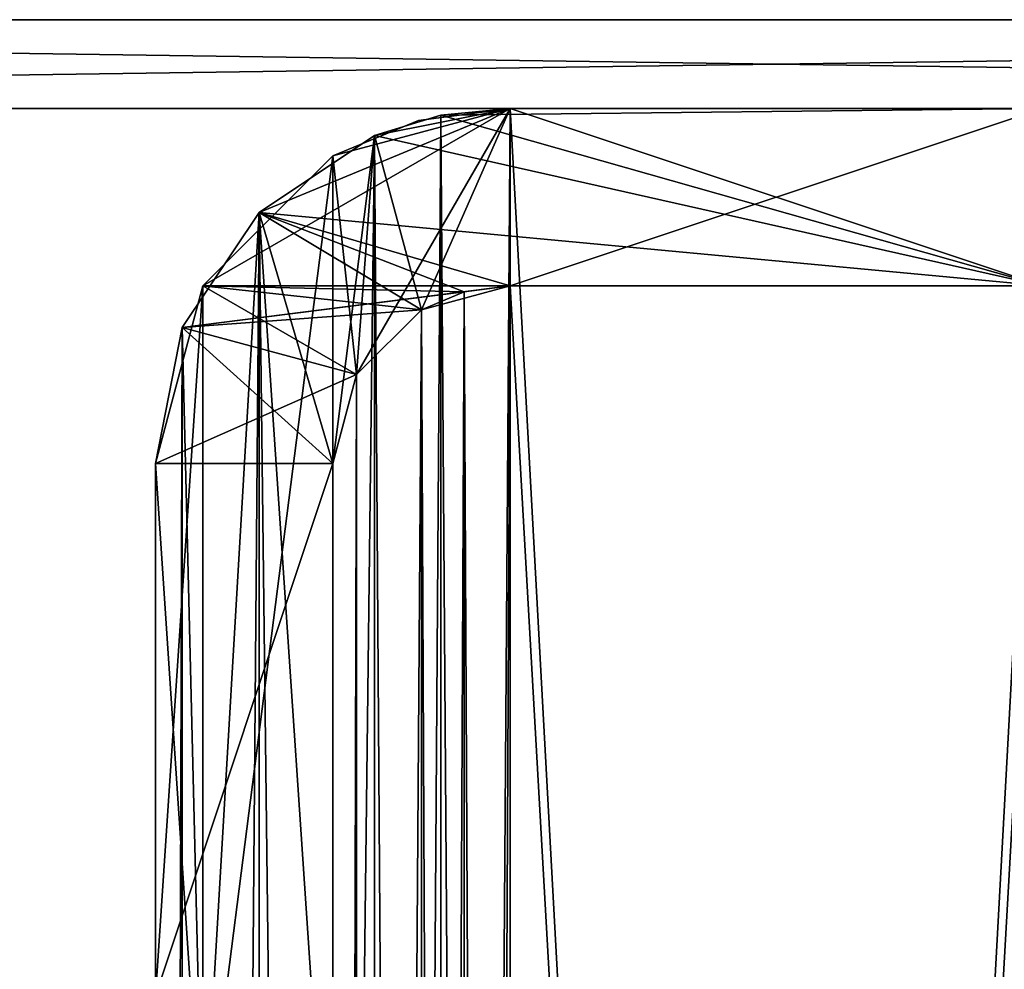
# Model space of a CAD drawing. Extents: x 2 to 502, y 1 to 119.
# Tile 62 of 76: x 244 to 255, y 109 to 119. Entities that reach past the tile are written whole.
import ezdxf

# ---------------------------------------------------------------- set-up
doc = ezdxf.new("R2010")
doc.units = 0
doc.header["$LTSCALE"] = 25.4
doc.layers.get('0').update_dxf_attribs({"color": 13, "linetype": 'CONTINUOUS'})

# ---------------------------------------------------------------- blocks, each defined once
blk = doc.blocks.new('SUNSET-A-7653_STL')
at = {"color": 250}
mesh = blk.add_polyface(dxfattribs=at)
corners = [(287.5, 119.489, 415), (217.5, 118.489, 415), (217.5, 119.489, 415), (287.5, 118.489, 415)]
mesh.append_faces([[corners[k] for k in face] for face in [(0, 1, 2), (1, 0, 3)]], dxfattribs={"vtx0": -1, "color": 250})
mesh = blk.add_polyface(dxfattribs=at)
corners = [(287.5, 118.489, 565), (217.5, 119.489, 565), (217.5, 118.489, 565), (287.5, 119.489, 565)]
mesh.append_faces([[corners[k] for k in face] for face in [(0, 1, 2), (1, 0, 3)]], dxfattribs={"vtx0": -1, "color": 250})
mesh = blk.add_polyface(dxfattribs=at)
corners = [(217.5, 119.489, 565), (287.5, 119.489, 415), (217.5, 119.489, 415), (287.5, 119.489, 565)]
mesh.append_faces([[corners[k] for k in face] for face in [(0, 1, 2), (1, 0, 3)]], dxfattribs={"vtx0": -1, "color": 250})
mesh = blk.add_polyface(dxfattribs=at)
corners = [(287.5, 118.489, 565), (217.5, 118.489, 415), (287.5, 118.489, 415), (217.5, 118.489, 565)]
mesh.append_faces([[corners[k] for k in face] for face in [(0, 1, 2), (1, 0, 3)]], dxfattribs={"vtx0": -1, "color": 250})
mesh = blk.add_polyface(dxfattribs=at)
corners = [(247.5, 117.953, 549), (247.768, 115.489, 549), (247.5, 114.489, 549), (249.5, 118.489, 549), (248.5, 116.221, 549), (249.5, 116.489, 549), (255.5, 118.489, 549), (255.5, 116.489, 549), (257.5, 117.953, 549), (256.5, 116.221, 549), (257.232, 115.489, 549), (257.5, 114.489, 549), (258.964, 116.489, 549), (257.5, 108.489, 549), (257.5, 105.025, 549), (258.964, 106.489, 549), (259.5, 114.489, 549), (259.5, 108.489, 549), (246.036, 116.489, 549), (245.5, 108.489, 549), (245.5, 114.489, 549), (246.036, 106.489, 549), (247.5, 105.025, 549), (247.5, 108.489, 549), (247.768, 107.489, 549), (249.5, 104.489, 549), (248.5, 106.757, 549), (249.5, 106.489, 549), (255.5, 106.489, 549), (255.5, 104.489, 549), (256.5, 106.757, 549), (257.232, 107.489, 549)]
mesh.append_faces([[corners[k] for k in face] for face in [(15, 16, 17), (18, 19, 20)]], dxfattribs={"vtx0": -1, "color": 250})
mesh.append_faces([[corners[k] for k in face] for face in [(1, 3, 4), (4, 3, 5), (5, 6, 7), (7, 8, 9), (9, 8, 10), (10, 8, 11), (11, 12, 13), (14, 12, 15), (19, 18, 21), (21, 0, 22), (22, 24, 25), (25, 28, 29), (29, 30, 14)]], dxfattribs={"vtx0": -1, "vtx1": -1, "color": 250})
mesh.append_faces([[corners[k] for k in face] for face in [(13, 12, 14), (22, 0, 2)]], dxfattribs={"vtx0": -1, "vtx1": -1, "vtx2": -1, "color": 250})
mesh.append_faces([[corners[k] for k in face] for face in [(0, 1, 2), (1, 0, 3), (5, 3, 6), (7, 6, 8), (11, 8, 12), (15, 12, 16), (21, 18, 0), (22, 2, 23), (22, 23, 24), (25, 24, 26), (25, 26, 27), (25, 27, 28), (29, 28, 30), (14, 30, 31), (14, 31, 13)]], dxfattribs={"vtx0": -1, "vtx2": -1, "color": 250})
mesh = blk.add_polyface(dxfattribs=at)
corners = [(247.768, 115.489, 797), (245.5, 114.489, 796), (247.5, 114.489, 796), (246.036, 116.489, 798), (248.5, 116.221, 797.732), (248.982, 116.421, 797.932), (249.5, 116.489, 798), (249.5, 118.489, 800), (247.5, 117.953, 799.464), (248.465, 118.353, 799.864)]
mesh.append_faces([[corners[k] for k in face] for face in [(0, 1, 2), (8, 7, 9)]], dxfattribs={"vtx0": -1, "color": 250})
mesh.append_faces([[corners[k] for k in face] for face in [(1, 0, 3), (3, 7, 8)]], dxfattribs={"vtx0": -1, "vtx1": -1, "color": 250})
mesh.append_faces([[corners[k] for k in face] for face in [(3, 0, 4), (3, 4, 5), (3, 5, 6), (3, 6, 7)]], dxfattribs={"vtx0": -1, "vtx2": -1, "color": 250})
mesh = blk.add_polyface(dxfattribs=at)
corners = [(245.804, 116.02, 797.531), (247.5, 114.489, 796), (245.5, 114.489, 796), (247.768, 115.489, 797), (248.5, 116.221, 797.732), (246.672, 117.318, 798.828), (248.982, 116.421, 797.932), (249.5, 116.489, 798), (249.5, 118.489, 800), (247.969, 118.185, 799.695), (248.72, 118.412, 799.923)]
mesh.append_faces([[corners[k] for k in face] for face in [(0, 1, 2), (8, 9, 10)]], dxfattribs={"vtx0": -1, "color": 250})
mesh.append_faces([[corners[k] for k in face] for face in [(1, 0, 3), (3, 0, 4), (4, 5, 6), (6, 5, 7), (7, 5, 8)]], dxfattribs={"vtx0": -1, "vtx1": -1, "color": 250})
mesh.append_faces([[corners[k] for k in face] for face in [(4, 0, 5), (8, 5, 9)]], dxfattribs={"vtx0": -1, "vtx2": -1, "color": 250})
mesh = blk.add_polyface(dxfattribs=at)
corners = [(245.804, 116.02, 2.469), (249.5, 116.489, 2), (246.672, 117.318, 1.172), (248.982, 116.421, 2.068), (248.5, 116.221, 2.268), (247.768, 115.489, 3), (245.5, 114.489, 4), (247.5, 114.489, 4), (245.5, 108.489, 10), (247.5, 108.489, 10), (248.72, 118.412, 0.077), (255.5, 118.489, 0), (249.5, 118.489, 0), (255.5, 116.489, 2), (247.969, 118.185, 0.304)]
mesh.append_faces([[corners[k] for k in face] for face in [(7, 8, 9), (10, 11, 12)]], dxfattribs={"vtx0": -1, "color": 250})
mesh.append_faces([[corners[k] for k in face] for face in [(0, 1, 2), (1, 0, 3), (3, 0, 4), (4, 0, 5), (5, 6, 7), (11, 10, 13), (13, 2, 1)]], dxfattribs={"vtx0": -1, "vtx1": -1, "color": 250})
mesh.append_faces([[corners[k] for k in face] for face in [(5, 0, 6), (7, 6, 8), (13, 10, 14), (13, 14, 2)]], dxfattribs={"vtx0": -1, "vtx2": -1, "color": 250})
mesh = blk.add_polyface(dxfattribs=at)
corners = [(247.5, 105.025, 431), (247.768, 107.489, 431), (247.5, 108.489, 431), (249.5, 104.489, 431), (248.5, 106.757, 431), (249.5, 106.489, 431), (255.5, 104.489, 431), (255.5, 106.489, 431), (257.5, 105.025, 431), (256.265, 106.641, 431), (256.914, 107.075, 431), (257.348, 107.724, 431), (257.5, 108.489, 431), (258.964, 106.489, 431), (257.5, 114.489, 431), (257.5, 117.953, 431), (258.964, 116.489, 431), (259.5, 108.489, 431), (259.5, 114.489, 431), (246.036, 106.489, 431), (245.5, 114.489, 431), (245.5, 108.489, 431), (245.804, 116.02, 431), (246.672, 117.318, 431), (247.5, 114.489, 431), (247.969, 118.185, 431), (247.768, 115.489, 431), (248.5, 116.221, 431), (249.5, 118.489, 431), (249.5, 116.489, 431), (255.5, 116.489, 431), (255.5, 118.489, 431), (256.5, 116.221, 431), (257.232, 115.489, 431)]
mesh.append_faces([[corners[k] for k in face] for face in [(16, 17, 18), (19, 20, 21)]], dxfattribs={"vtx0": -1, "color": 250})
mesh.append_faces([[corners[k] for k in face] for face in [(1, 3, 4), (4, 3, 5), (5, 6, 7), (7, 8, 9), (9, 8, 10), (10, 8, 11), (11, 8, 12), (12, 13, 14), (15, 13, 16), (20, 19, 22), (22, 19, 23), (23, 24, 25), (24, 0, 2), (25, 27, 28), (28, 30, 31), (31, 32, 15)]], dxfattribs={"vtx0": -1, "vtx1": -1, "color": 250})
mesh.append_faces([[corners[k] for k in face] for face in [(14, 13, 15), (23, 0, 24)]], dxfattribs={"vtx0": -1, "vtx1": -1, "vtx2": -1, "color": 250})
mesh.append_faces([[corners[k] for k in face] for face in [(0, 1, 2), (1, 0, 3), (5, 3, 6), (7, 6, 8), (12, 8, 13), (16, 13, 17), (23, 19, 0), (25, 24, 26), (25, 26, 27), (28, 27, 29), (28, 29, 30), (31, 30, 32), (15, 32, 33), (15, 33, 14)]], dxfattribs={"vtx0": -1, "vtx2": -1, "color": 250})
mesh = blk.add_polyface(dxfattribs=at)
corners = [(248.465, 118.353, 799.864), (249.5, 118.489, 549), (247.5, 117.953, 549)]
mesh.append_faces([[corners[k] for k in face] for face in [(0, 1, 2)]], dxfattribs={"color": 250})
mesh = blk.add_polyface(dxfattribs=at)
corners = [(249.5, 118.489, 431), (248.72, 118.412, 0.077), (247.969, 118.185, 431)]
mesh.append_faces([[corners[k] for k in face] for face in [(0, 1, 2)]], dxfattribs={"color": 250})
mesh = blk.add_polyface(dxfattribs=at)
corners = [(249.5, 118.489, 800), (249.5, 118.489, 549), (248.465, 118.353, 799.864)]
mesh.append_faces([[corners[k] for k in face] for face in [(0, 1, 2)]], dxfattribs={"color": 250})
mesh = blk.add_polyface(dxfattribs=at)
corners = [(249.5, 8.489, 800), (248.72, 118.412, 799.923), (248.72, 8.566, 799.923), (249.5, 118.489, 800)]
mesh.append_faces([[corners[k] for k in face] for face in [(0, 1, 2), (1, 0, 3)]], dxfattribs={"vtx0": -1, "color": 250})
mesh = blk.add_polyface(dxfattribs=at)
corners = [(249.5, 118.489, 0), (248.72, 8.566, 0.077), (248.72, 118.412, 0.077), (249.5, 8.489, 0)]
mesh.append_faces([[corners[k] for k in face] for face in [(0, 1, 2), (1, 0, 3)]], dxfattribs={"vtx0": -1, "color": 250})
mesh = blk.add_polyface(dxfattribs=at)
corners = [(249.5, 118.489, 431), (249.5, 118.489, 0), (248.72, 118.412, 0.077)]
mesh.append_faces([[corners[k] for k in face] for face in [(0, 1, 2)]], dxfattribs={"color": 250})
mesh = blk.add_polyface(dxfattribs=at)
corners = [(249.5, 118.489, 800), (255.5, 118.489, 549), (249.5, 118.489, 549), (255.5, 118.489, 800)]
mesh.append_faces([[corners[k] for k in face] for face in [(0, 1, 2), (1, 0, 3)]], dxfattribs={"vtx0": -1, "color": 250})
mesh = blk.add_polyface(dxfattribs=at)
corners = [(255.5, 116.489, 798), (249.5, 118.489, 800), (249.5, 116.489, 798), (255.5, 118.489, 800)]
mesh.append_faces([[corners[k] for k in face] for face in [(0, 1, 2), (1, 0, 3)]], dxfattribs={"vtx0": -1, "color": 250})
mesh = blk.add_polyface(dxfattribs=at)
corners = [(255.5, 8.489, 800), (249.5, 118.489, 800), (249.5, 8.489, 800), (255.5, 118.489, 800)]
mesh.append_faces([[corners[k] for k in face] for face in [(0, 1, 2), (1, 0, 3)]], dxfattribs={"vtx0": -1, "color": 250})
mesh = blk.add_polyface(dxfattribs=at)
corners = [(255.5, 118.489, 0), (249.5, 8.489, 0), (249.5, 118.489, 0), (255.5, 8.489, 0)]
mesh.append_faces([[corners[k] for k in face] for face in [(0, 1, 2), (1, 0, 3)]], dxfattribs={"vtx0": -1, "color": 250})
mesh = blk.add_polyface(dxfattribs=at)
corners = [(249.5, 118.489, 431), (255.5, 118.489, 0), (249.5, 118.489, 0), (255.5, 118.489, 431)]
mesh.append_faces([[corners[k] for k in face] for face in [(0, 1, 2), (1, 0, 3)]], dxfattribs={"vtx0": -1, "color": 250})
mesh = blk.add_polyface(dxfattribs=at)
corners = [(248.465, 118.353, 799.864), (247.5, 117.953, 549), (247.5, 117.953, 799.464)]
mesh.append_faces([[corners[k] for k in face] for face in [(0, 1, 2)]], dxfattribs={"color": 250})
mesh = blk.add_polyface(dxfattribs=at)
corners = [(248.72, 8.566, 799.923), (247.969, 118.185, 799.695), (247.969, 8.794, 799.695), (248.72, 118.412, 799.923)]
mesh.append_faces([[corners[k] for k in face] for face in [(0, 1, 2), (1, 0, 3)]], dxfattribs={"vtx0": -1, "color": 250})
mesh = blk.add_polyface(dxfattribs=at)
corners = [(248.72, 118.412, 0.077), (247.969, 8.794, 0.304), (247.969, 118.185, 0.304), (248.72, 8.566, 0.077)]
mesh.append_faces([[corners[k] for k in face] for face in [(0, 1, 2), (1, 0, 3)]], dxfattribs={"vtx0": -1, "color": 250})
mesh = blk.add_polyface(dxfattribs=at)
corners = [(247.969, 118.185, 431), (248.72, 118.412, 0.077), (247.969, 118.185, 0.304)]
mesh.append_faces([[corners[k] for k in face] for face in [(0, 1, 2)]], dxfattribs={"color": 250})
mesh = blk.add_polyface(dxfattribs=at)
corners = [(247.969, 8.794, 799.695), (246.672, 117.318, 798.828), (246.672, 9.661, 798.828), (247.969, 118.185, 799.695)]
mesh.append_faces([[corners[k] for k in face] for face in [(0, 1, 2), (1, 0, 3)]], dxfattribs={"vtx0": -1, "color": 250})
mesh = blk.add_polyface(dxfattribs=at)
corners = [(247.969, 118.185, 0.304), (246.672, 9.661, 1.172), (246.672, 117.318, 1.172), (247.969, 8.794, 0.304)]
mesh.append_faces([[corners[k] for k in face] for face in [(0, 1, 2), (1, 0, 3)]], dxfattribs={"vtx0": -1, "color": 250})
mesh = blk.add_polyface(dxfattribs=at)
corners = [(246.672, 117.318, 1.172), (247.969, 118.185, 431), (247.969, 118.185, 0.304), (246.672, 117.318, 431)]
mesh.append_faces([[corners[k] for k in face] for face in [(0, 1, 2), (1, 0, 3)]], dxfattribs={"vtx0": -1, "color": 250})
mesh = blk.add_polyface(dxfattribs=at)
corners = [(246.036, 116.489, 798), (247.5, 117.953, 549), (246.036, 116.489, 549), (247.5, 117.953, 799.464)]
mesh.append_faces([[corners[k] for k in face] for face in [(0, 1, 2), (1, 0, 3)]], dxfattribs={"vtx0": -1, "color": 250})
mesh = blk.add_polyface(dxfattribs=at)
corners = [(246.672, 117.318, 798.828), (245.804, 10.958, 797.531), (246.672, 9.661, 798.828), (245.804, 116.02, 797.531)]
mesh.append_faces([[corners[k] for k in face] for face in [(0, 1, 2), (1, 0, 3)]], dxfattribs={"vtx0": -1, "color": 250})
mesh = blk.add_polyface(dxfattribs=at)
corners = [(245.804, 10.958, 2.469), (246.672, 117.318, 1.172), (246.672, 9.661, 1.172), (245.804, 116.02, 2.469)]
mesh.append_faces([[corners[k] for k in face] for face in [(0, 1, 2), (1, 0, 3)]], dxfattribs={"vtx0": -1, "color": 250})
mesh = blk.add_polyface(dxfattribs=at)
corners = [(246.672, 117.318, 431), (245.804, 116.02, 2.469), (245.804, 116.02, 431), (246.672, 117.318, 1.172)]
mesh.append_faces([[corners[k] for k in face] for face in [(0, 1, 2), (1, 0, 3)]], dxfattribs={"vtx0": -1, "color": 250})
mesh = blk.add_polyface(dxfattribs=at)
corners = [(246.036, 116.489, 798), (245.5, 114.489, 549), (245.5, 114.489, 796), (246.036, 116.489, 549)]
mesh.append_faces([[corners[k] for k in face] for face in [(0, 1, 2), (1, 0, 3)]], dxfattribs={"vtx0": -1, "color": 250})
mesh = blk.add_polyface(dxfattribs=at)
corners = [(248.982, 116.421, 797.932), (248.5, 116.221, 549), (249.5, 116.489, 549)]
mesh.append_faces([[corners[k] for k in face] for face in [(0, 1, 2)]], dxfattribs={"color": 250})
mesh = blk.add_polyface(dxfattribs=at)
corners = [(248.5, 116.221, 431), (248.982, 116.421, 2.068), (249.5, 116.489, 431)]
mesh.append_faces([[corners[k] for k in face] for face in [(0, 1, 2)]], dxfattribs={"color": 250})
mesh = blk.add_polyface(dxfattribs=at)
corners = [(249.5, 116.489, 798), (248.982, 116.421, 797.932), (249.5, 116.489, 549)]
mesh.append_faces([[corners[k] for k in face] for face in [(0, 1, 2)]], dxfattribs={"color": 250})
mesh = blk.add_polyface(dxfattribs=at)
corners = [(249.5, 116.489, 798), (248.982, 10.557, 797.932), (248.982, 116.421, 797.932), (249.5, 10.489, 798)]
mesh.append_faces([[corners[k] for k in face] for face in [(0, 1, 2), (1, 0, 3)]], dxfattribs={"vtx0": -1, "color": 250})
mesh = blk.add_polyface(dxfattribs=at)
corners = [(249.5, 10.489, 2), (248.982, 116.421, 2.068), (248.982, 10.557, 2.068), (249.5, 116.489, 2)]
mesh.append_faces([[corners[k] for k in face] for face in [(0, 1, 2), (1, 0, 3)]], dxfattribs={"vtx0": -1, "color": 250})
mesh = blk.add_polyface(dxfattribs=at)
corners = [(249.5, 116.489, 431), (248.982, 116.421, 2.068), (249.5, 116.489, 2)]
mesh.append_faces([[corners[k] for k in face] for face in [(0, 1, 2)]], dxfattribs={"color": 250})
mesh = blk.add_polyface(dxfattribs=at)
corners = [(255.5, 116.489, 798), (249.5, 116.489, 549), (255.5, 116.489, 549), (249.5, 116.489, 798)]
mesh.append_faces([[corners[k] for k in face] for face in [(0, 1, 2), (1, 0, 3)]], dxfattribs={"vtx0": -1, "color": 250})
mesh = blk.add_polyface(dxfattribs=at)
corners = [(255.5, 116.489, 798), (249.5, 10.489, 798), (249.5, 116.489, 798), (255.5, 10.489, 798)]
mesh.append_faces([[corners[k] for k in face] for face in [(0, 1, 2), (1, 0, 3)]], dxfattribs={"vtx0": -1, "color": 250})
mesh = blk.add_polyface(dxfattribs=at)
corners = [(255.5, 10.489, 2), (249.5, 116.489, 2), (249.5, 10.489, 2), (255.5, 116.489, 2)]
mesh.append_faces([[corners[k] for k in face] for face in [(0, 1, 2), (1, 0, 3)]], dxfattribs={"vtx0": -1, "color": 250})
mesh = blk.add_polyface(dxfattribs=at)
corners = [(255.5, 116.489, 431), (249.5, 116.489, 2), (255.5, 116.489, 2), (249.5, 116.489, 431)]
mesh.append_faces([[corners[k] for k in face] for face in [(0, 1, 2), (1, 0, 3)]], dxfattribs={"vtx0": -1, "color": 250})
mesh = blk.add_polyface(dxfattribs=at)
corners = [(248.982, 116.421, 797.932), (248.5, 116.221, 797.732), (248.5, 116.221, 549)]
mesh.append_faces([[corners[k] for k in face] for face in [(0, 1, 2)]], dxfattribs={"color": 250})
mesh = blk.add_polyface(dxfattribs=at)
corners = [(248.982, 116.421, 797.932), (248.5, 10.757, 797.732), (248.5, 116.221, 797.732), (248.982, 10.557, 797.932)]
mesh.append_faces([[corners[k] for k in face] for face in [(0, 1, 2), (1, 0, 3)]], dxfattribs={"vtx0": -1, "color": 250})
mesh = blk.add_polyface(dxfattribs=at)
corners = [(248.982, 10.557, 2.068), (248.5, 116.221, 2.268), (248.5, 10.757, 2.268), (248.982, 116.421, 2.068)]
mesh.append_faces([[corners[k] for k in face] for face in [(0, 1, 2), (1, 0, 3)]], dxfattribs={"vtx0": -1, "color": 250})
mesh = blk.add_polyface(dxfattribs=at)
corners = [(248.5, 116.221, 431), (248.5, 116.221, 2.268), (248.982, 116.421, 2.068)]
mesh.append_faces([[corners[k] for k in face] for face in [(0, 1, 2)]], dxfattribs={"color": 250})
mesh = blk.add_polyface(dxfattribs=at)
corners = [(248.5, 116.221, 797.732), (247.768, 115.489, 549), (248.5, 116.221, 549), (247.768, 115.489, 797)]
mesh.append_faces([[corners[k] for k in face] for face in [(0, 1, 2), (1, 0, 3)]], dxfattribs={"vtx0": -1, "color": 250})
mesh = blk.add_polyface(dxfattribs=at)
corners = [(247.768, 11.489, 797), (248.5, 116.221, 797.732), (248.5, 10.757, 797.732), (247.768, 115.489, 797)]
mesh.append_faces([[corners[k] for k in face] for face in [(0, 1, 2), (1, 0, 3)]], dxfattribs={"vtx0": -1, "color": 250})
mesh = blk.add_polyface(dxfattribs=at)
corners = [(248.5, 116.221, 2.268), (247.768, 11.489, 3), (248.5, 10.757, 2.268), (247.768, 115.489, 3)]
mesh.append_faces([[corners[k] for k in face] for face in [(0, 1, 2), (1, 0, 3)]], dxfattribs={"vtx0": -1, "color": 250})
mesh = blk.add_polyface(dxfattribs=at)
corners = [(248.5, 116.221, 431), (247.768, 115.489, 3), (248.5, 116.221, 2.268), (247.768, 115.489, 431)]
mesh.append_faces([[corners[k] for k in face] for face in [(0, 1, 2), (1, 0, 3)]], dxfattribs={"vtx0": -1, "color": 250})
mesh = blk.add_polyface(dxfattribs=at)
corners = [(245.804, 116.02, 797.531), (245.5, 12.489, 796), (245.804, 10.958, 797.531), (245.5, 114.489, 796)]
mesh.append_faces([[corners[k] for k in face] for face in [(0, 1, 2), (1, 0, 3)]], dxfattribs={"vtx0": -1, "color": 250})
mesh = blk.add_polyface(dxfattribs=at)
corners = [(245.5, 12.489, 4), (245.804, 116.02, 2.469), (245.804, 10.958, 2.469), (245.5, 114.489, 4)]
mesh.append_faces([[corners[k] for k in face] for face in [(0, 1, 2), (1, 0, 3)]], dxfattribs={"vtx0": -1, "color": 250})
mesh = blk.add_polyface(dxfattribs=at)
corners = [(245.804, 116.02, 431), (245.5, 114.489, 4), (245.5, 114.489, 431), (245.804, 116.02, 2.469)]
mesh.append_faces([[corners[k] for k in face] for face in [(0, 1, 2), (1, 0, 3)]], dxfattribs={"vtx0": -1, "color": 250})
mesh = blk.add_polyface(dxfattribs=at)
corners = [(247.768, 115.489, 549), (247.5, 114.489, 796), (247.5, 114.489, 549), (247.768, 115.489, 797)]
mesh.append_faces([[corners[k] for k in face] for face in [(0, 1, 2), (1, 0, 3)]], dxfattribs={"vtx0": -1, "color": 250})
mesh = blk.add_polyface(dxfattribs=at)
corners = [(247.5, 12.489, 796), (247.768, 115.489, 797), (247.768, 11.489, 797), (247.5, 114.489, 796)]
mesh.append_faces([[corners[k] for k in face] for face in [(0, 1, 2), (1, 0, 3)]], dxfattribs={"vtx0": -1, "color": 250})
mesh = blk.add_polyface(dxfattribs=at)
corners = [(247.768, 115.489, 3), (247.5, 12.489, 4), (247.768, 11.489, 3), (247.5, 114.489, 4)]
mesh.append_faces([[corners[k] for k in face] for face in [(0, 1, 2), (1, 0, 3)]], dxfattribs={"vtx0": -1, "color": 250})
mesh = blk.add_polyface(dxfattribs=at)
corners = [(247.768, 115.489, 3), (247.5, 114.489, 431), (247.5, 114.489, 4), (247.768, 115.489, 431)]
mesh.append_faces([[corners[k] for k in face] for face in [(0, 1, 2), (1, 0, 3)]], dxfattribs={"vtx0": -1, "color": 250})
mesh = blk.add_polyface(dxfattribs=at)
corners = [(245.5, 114.489, 796), (245.5, 108.489, 549), (245.5, 108.489, 790), (245.5, 114.489, 549)]
mesh.append_faces([[corners[k] for k in face] for face in [(0, 1, 2), (1, 0, 3)]], dxfattribs={"vtx0": -1, "color": 250})
mesh = blk.add_polyface(dxfattribs=at)
corners = [(247.5, 114.489, 796), (245.5, 108.489, 790), (247.5, 108.489, 790), (245.5, 114.489, 796)]
mesh.append_faces([[corners[k] for k in face] for face in [(0, 1, 2), (1, 0, 3)]], dxfattribs={"vtx0": -1, "color": 250})
mesh = blk.add_polyface(dxfattribs=at)
corners = [(245.5, 114.489, 796), (245.5, 18.489, 790), (245.5, 12.489, 796), (245.5, 108.489, 790)]
mesh.append_faces([[corners[k] for k in face] for face in [(0, 1, 2), (1, 0, 3)]], dxfattribs={"vtx0": -1, "color": 250})
mesh = blk.add_polyface(dxfattribs=at)
corners = [(245.5, 18.489, 10), (245.5, 114.489, 4), (245.5, 12.489, 4), (245.5, 108.489, 10)]
mesh.append_faces([[corners[k] for k in face] for face in [(0, 1, 2), (1, 0, 3)]], dxfattribs={"vtx0": -1, "color": 250})
mesh = blk.add_polyface(dxfattribs=at)
corners = [(245.5, 114.489, 431), (245.5, 108.489, 10), (245.5, 108.489, 431), (245.5, 114.489, 4)]
mesh.append_faces([[corners[k] for k in face] for face in [(0, 1, 2), (1, 0, 3)]], dxfattribs={"vtx0": -1, "color": 250})
mesh = blk.add_polyface(dxfattribs=at)
corners = [(247.5, 114.489, 549), (247.5, 108.489, 790), (247.5, 108.489, 549), (247.5, 114.489, 796)]
mesh.append_faces([[corners[k] for k in face] for face in [(0, 1, 2), (1, 0, 3)]], dxfattribs={"vtx0": -1, "color": 250})
mesh = blk.add_polyface(dxfattribs=at)
corners = [(247.5, 18.489, 790), (247.5, 114.489, 796), (247.5, 12.489, 796), (247.5, 108.489, 790)]
mesh.append_faces([[corners[k] for k in face] for face in [(0, 1, 2), (1, 0, 3)]], dxfattribs={"vtx0": -1, "color": 250})
mesh = blk.add_polyface(dxfattribs=at)
corners = [(247.5, 114.489, 4), (247.5, 18.489, 10), (247.5, 12.489, 4), (247.5, 108.489, 10)]
mesh.append_faces([[corners[k] for k in face] for face in [(0, 1, 2), (1, 0, 3)]], dxfattribs={"vtx0": -1, "color": 250})
mesh = blk.add_polyface(dxfattribs=at)
corners = [(247.5, 114.489, 4), (247.5, 108.489, 431), (247.5, 108.489, 10), (247.5, 114.489, 431)]
mesh.append_faces([[corners[k] for k in face] for face in [(0, 1, 2), (1, 0, 3)]], dxfattribs={"vtx0": -1, "color": 250})

msp = doc.modelspace()

# ---------------------------------------------------------------- block references
at = {"color": 0}
msp.add_blockref('SUNSET-A-7653_STL', (0, 0), dxfattribs=at)

doc.saveas('drawing.dxf')
